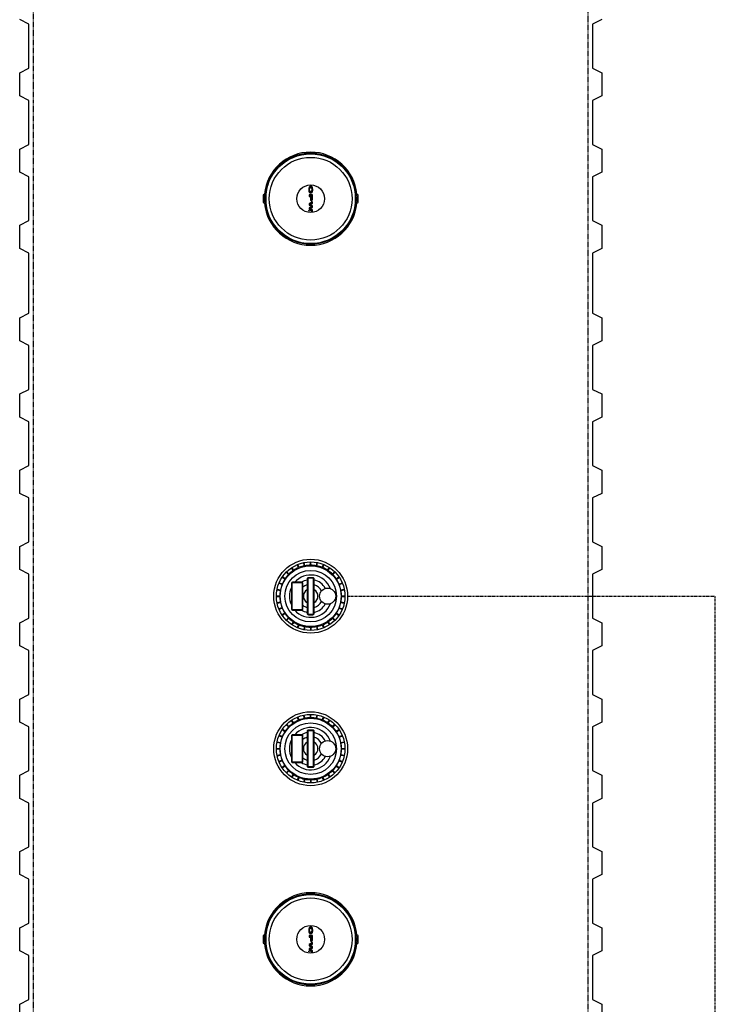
# Model space of a CAD drawing. Extents: x -18027 to -11651, y 1687 to 5059.
# Tile 95 of 170: x -15669 to -15518, y 3810 to 4023. Entities that reach past the tile are written whole.
import ezdxf

# ---------------------------------------------------------------- set-up
doc = ezdxf.new("R2010")
doc.units = 0
doc.header["$MEASUREMENT"] = 0
doc.linetypes.add('HIDDEN3', pattern=[0.1875, 0.125, -0.0625])
doc.linetypes.add('VENT', pattern=[0.04, 0.02, -0.02])
for name, color, linetype in [('PIPING-VENT', 3, 'VENT'), ('TANK-MANHOLE', 2, 'CONTINUOUS'), ('TANK-UST', 5, 'CONTINUOUS')]:
    doc.layers.add(name, color=color, linetype=linetype)

msp = doc.modelspace()

# ---------------------------------------------------------------- hatches: boundary and pattern name
at = {"layer": 'TANK-MANHOLE', "linetype": 'Continuous'}
h = msp.add_hatch(color=1, dxfattribs=at)
h.paths.add_polyline_path([(-15605.87, 3985.44), (-15605.83, 3985.51), (-15605.79, 3985.59), (-15605.76, 3985.67), (-15605.73, 3985.77), (-15605.71, 3985.88), (-15605.7, 3985.99), (-15605.7, 3986.1), (-15605.7, 3986.21), (-15605.71, 3986.32), (-15605.72, 3986.43), (-15605.75, 3986.53), (-15605.77, 3986.62), (-15605.81, 3986.71), (-15605.85, 3986.78), (-15605.89, 3986.84), (-15605.94, 3986.88), (-15605.98, 3986.91), (-15606.01, 3986.92), (-15606.07, 3986.93), (-15606.12, 3986.92), (-15606.17, 3986.9), (-15606.22, 3986.86), (-15606.25, 3986.83), (-15606.28, 3986.78), (-15606.32, 3986.71), (-15606.36, 3986.62), (-15606.38, 3986.53), (-15606.41, 3986.43), (-15606.42, 3986.32), (-15606.43, 3986.21), (-15606.43, 3986.1), (-15606.43, 3985.98), (-15606.42, 3985.88), (-15606.4, 3985.77), (-15606.37, 3985.67), (-15606.34, 3985.59), (-15606.3, 3985.51), (-15606.26, 3985.44), (-15606.22, 3985.39), (-15606.17, 3985.35), (-15606.12, 3985.33), (-15606.07, 3985.32), (-15606.01, 3985.33), (-15605.96, 3985.35), (-15605.92, 3985.39)])
h.paths.add_polyline_path([(-15605.97, 3985.68), (-15606.02, 3985.65), (-15606.07, 3985.65), (-15606.11, 3985.65), (-15606.15, 3985.68), (-15606.2, 3985.72), (-15606.23, 3985.77), (-15606.26, 3985.84), (-15606.29, 3985.91), (-15606.31, 3985.99), (-15606.31, 3986.08), (-15606.31, 3986.17), (-15606.31, 3986.26), (-15606.29, 3986.34), (-15606.26, 3986.41), (-15606.23, 3986.48), (-15606.2, 3986.53), (-15606.15, 3986.57), (-15606.11, 3986.6), (-15606.07, 3986.61), (-15606.02, 3986.6), (-15605.98, 3986.57), (-15605.93, 3986.53), (-15605.9, 3986.48), (-15605.87, 3986.41), (-15605.84, 3986.34), (-15605.83, 3986.26), (-15605.82, 3986.17), (-15605.82, 3986.08), (-15605.83, 3985.99), (-15605.84, 3985.91), (-15605.87, 3985.84), (-15605.9, 3985.77), (-15605.93, 3985.72)], flags=16)
h = msp.add_hatch(color=1, dxfattribs=at)
h.paths.add_polyline_path([(-15605.73, 3983.92), (-15605.71, 3984), (-15605.7, 3984.08), (-15605.7, 3984.16), (-15605.7, 3984.97), (-15606.43, 3984.97), (-15606.43, 3984.63), (-15606.15, 3984.63), (-15606.15, 3984.16), (-15606.14, 3984.08), (-15606.13, 3984), (-15606.12, 3983.92), (-15606.09, 3983.85), (-15606.06, 3983.79), (-15606.02, 3983.75), (-15605.98, 3983.72), (-15605.94, 3983.7), (-15605.9, 3983.7), (-15605.86, 3983.72), (-15605.82, 3983.75), (-15605.79, 3983.79), (-15605.76, 3983.85)])
h.paths.add_polyline_path([(-15605.81, 3984.63), (-15605.81, 3984.16), (-15605.82, 3984.11), (-15605.83, 3984.05), (-15605.84, 3984), (-15605.87, 3983.97), (-15605.89, 3983.94), (-15605.92, 3983.94), (-15605.95, 3983.94), (-15605.98, 3983.97), (-15606, 3984), (-15606.02, 3984.05), (-15606.03, 3984.11), (-15606.03, 3984.16), (-15606.03, 3984.63)], flags=16)
for points in [[(-15606.44, 3981.64, 1), (-15606.44, 3981.49, 1)], [(-15605.7, 3983.15), (-15605.7, 3983.51), (-15606.43, 3983.04), (-15606.43, 3982.73), (-15605.87, 3982.46), (-15606.43, 3982.18), (-15606.43, 3981.87), (-15605.7, 3981.41), (-15605.7, 3981.77), (-15606.26, 3982.02), (-15605.7, 3982.28), (-15605.7, 3982.64), (-15606.26, 3982.89)], [(-15605.7, 3822.9), (-15605.7, 3823.26), (-15606.43, 3822.79), (-15606.43, 3822.48), (-15605.87, 3822.21), (-15606.43, 3821.93), (-15606.43, 3821.62), (-15605.7, 3821.16), (-15605.7, 3821.52), (-15606.26, 3821.77), (-15605.7, 3822.03), (-15605.7, 3822.39), (-15606.26, 3822.64)], [(-15606.44, 3821.39, 1), (-15606.44, 3821.24, 1)]]:
    msp.add_hatch(color=1, dxfattribs=at).paths.add_polyline_path(points)
h = msp.add_hatch(color=1, dxfattribs=at)
h.paths.add_polyline_path([(-15605.87, 3825.19), (-15605.83, 3825.26), (-15605.79, 3825.34), (-15605.76, 3825.42), (-15605.73, 3825.52), (-15605.71, 3825.63), (-15605.7, 3825.74), (-15605.7, 3825.85), (-15605.7, 3825.96), (-15605.71, 3826.07), (-15605.72, 3826.18), (-15605.75, 3826.28), (-15605.77, 3826.37), (-15605.81, 3826.46), (-15605.85, 3826.53), (-15605.89, 3826.59), (-15605.94, 3826.63), (-15605.98, 3826.66), (-15606.01, 3826.67), (-15606.07, 3826.68), (-15606.12, 3826.67), (-15606.17, 3826.65), (-15606.22, 3826.61), (-15606.25, 3826.58), (-15606.28, 3826.53), (-15606.32, 3826.46), (-15606.36, 3826.37), (-15606.38, 3826.28), (-15606.41, 3826.18), (-15606.42, 3826.07), (-15606.43, 3825.96), (-15606.43, 3825.85), (-15606.43, 3825.73), (-15606.42, 3825.63), (-15606.4, 3825.52), (-15606.37, 3825.42), (-15606.34, 3825.34), (-15606.3, 3825.26), (-15606.26, 3825.19), (-15606.22, 3825.14), (-15606.17, 3825.1), (-15606.12, 3825.08), (-15606.07, 3825.07), (-15606.01, 3825.08), (-15605.96, 3825.1), (-15605.92, 3825.14)])
h.paths.add_polyline_path([(-15605.97, 3825.43), (-15606.02, 3825.4), (-15606.07, 3825.4), (-15606.11, 3825.4), (-15606.15, 3825.43), (-15606.2, 3825.47), (-15606.23, 3825.52), (-15606.26, 3825.59), (-15606.29, 3825.66), (-15606.31, 3825.74), (-15606.31, 3825.83), (-15606.31, 3825.92), (-15606.31, 3826.01), (-15606.29, 3826.09), (-15606.26, 3826.16), (-15606.23, 3826.23), (-15606.2, 3826.28), (-15606.15, 3826.32), (-15606.11, 3826.35), (-15606.07, 3826.36), (-15606.02, 3826.35), (-15605.98, 3826.32), (-15605.93, 3826.28), (-15605.9, 3826.23), (-15605.87, 3826.16), (-15605.84, 3826.09), (-15605.83, 3826.01), (-15605.82, 3825.92), (-15605.82, 3825.83), (-15605.83, 3825.74), (-15605.84, 3825.66), (-15605.87, 3825.59), (-15605.9, 3825.52), (-15605.93, 3825.47)], flags=16)
h = msp.add_hatch(color=1, dxfattribs=at)
h.paths.add_polyline_path([(-15605.73, 3823.67), (-15605.71, 3823.75), (-15605.7, 3823.83), (-15605.7, 3823.91), (-15605.7, 3824.72), (-15606.43, 3824.72), (-15606.43, 3824.38), (-15606.15, 3824.38), (-15606.15, 3823.91), (-15606.14, 3823.83), (-15606.13, 3823.75), (-15606.12, 3823.67), (-15606.09, 3823.6), (-15606.06, 3823.54), (-15606.02, 3823.5), (-15605.98, 3823.47), (-15605.94, 3823.45), (-15605.9, 3823.45), (-15605.86, 3823.47), (-15605.82, 3823.5), (-15605.79, 3823.54), (-15605.76, 3823.6)])
h.paths.add_polyline_path([(-15605.81, 3824.38), (-15605.81, 3823.91), (-15605.82, 3823.86), (-15605.83, 3823.8), (-15605.84, 3823.75), (-15605.87, 3823.72), (-15605.89, 3823.69), (-15605.92, 3823.69), (-15605.95, 3823.69), (-15605.98, 3823.72), (-15606, 3823.75), (-15606.02, 3823.8), (-15606.03, 3823.86), (-15606.03, 3823.91), (-15606.03, 3824.38)], flags=16)

# ---------------------------------------------------------------- linework, layer by layer
at = {"layer": 'PIPING-VENT', "ltscale": 3}
for p in [(-15598.08, 3898.16), (-15518.48, 3645.38)]:
    msp.add_line(p, (-15518.48, 3898.16), dxfattribs=at)
at = {"layer": 'TANK-MANHOLE', "color": 1, "linetype": 'Continuous'}
for p, q in [((-15616.19, 3984.82), (-15615.93, 3985.08)), ((-15608.7, 3904.33), (-15608.97, 3904.98)), ((-15608.59, 3904.38), (-15608.86, 3905.03)), ((-15607.45, 3904.73), (-15607.59, 3905.42)), ((-15607.33, 3904.75), (-15607.46, 3905.44)), ((-15606.14, 3904.87), (-15606.14, 3905.57)), ((-15606.02, 3904.87), (-15606.02, 3905.57)), ((-15604.83, 3904.75), (-15604.7, 3905.44)), ((-15604.71, 3904.73), (-15604.57, 3905.42)), ((-15603.57, 3904.38), (-15603.3, 3905.03)), ((-15603.46, 3904.33), (-15603.19, 3904.98)), ((-15610.86, 3902.86), (-15611.36, 3903.36)), ((-15610.78, 3902.95), (-15611.27, 3903.45)), ((-15609.86, 3903.7), (-15610.25, 3904.29)), ((-15609.75, 3903.77), (-15610.14, 3904.36)), ((-15602.41, 3903.77), (-15602.02, 3904.36)), ((-15602.3, 3903.7), (-15601.91, 3904.29)), ((-15601.39, 3902.95), (-15600.89, 3903.44)), ((-15601.3, 3902.86), (-15600.8, 3903.36)), ((-15612.3, 3900.67), (-15612.95, 3900.94)), ((-15612.25, 3900.79), (-15612.9, 3901.06)), ((-15611.69, 3901.84), (-15612.27, 3902.23)), ((-15611.62, 3901.94), (-15612.2, 3902.33)), ((-15600.54, 3901.94), (-15599.96, 3902.33)), ((-15600.47, 3901.83), (-15599.89, 3902.23)), ((-15599.91, 3900.79), (-15599.26, 3901.05)), ((-15599.86, 3900.67), (-15599.22, 3900.94)), ((-15612.67, 3899.34), (-15613.36, 3899.47)), ((-15612.64, 3899.46), (-15613.33, 3899.59)), ((-15599.52, 3899.53), (-15598.83, 3899.67)), ((-15599.5, 3899.41), (-15598.81, 3899.55)), ((-15612.78, 3898.15), (-15613.49, 3898.15)), ((-15612.78, 3898.03), (-15613.49, 3898.03)), ((-15612.67, 3896.84), (-15613.36, 3896.71)), ((-15612.64, 3896.72), (-15613.33, 3896.58)), ((-15599.52, 3896.79), (-15598.83, 3896.66)), ((-15599.5, 3896.92), (-15598.81, 3896.78)), ((-15599.38, 3898.23), (-15598.68, 3898.23)), ((-15599.38, 3898.1), (-15598.68, 3898.1)), ((-15612.3, 3895.66), (-15612.95, 3895.39)), ((-15612.25, 3895.54), (-15612.9, 3895.27)), ((-15611.69, 3894.49), (-15612.27, 3894.1)), ((-15611.62, 3894.39), (-15612.21, 3894)), ((-15600.54, 3894.39), (-15599.96, 3894)), ((-15600.47, 3894.49), (-15599.89, 3894.1)), ((-15599.91, 3895.54), (-15599.26, 3895.27)), ((-15599.87, 3895.66), (-15599.22, 3895.39)), ((-15610.87, 3893.47), (-15611.36, 3892.97)), ((-15610.78, 3893.38), (-15611.28, 3892.88)), ((-15609.86, 3892.63), (-15610.25, 3892.04)), ((-15609.75, 3892.56), (-15610.15, 3891.97)), ((-15602.41, 3892.56), (-15602.02, 3891.97)), ((-15602.31, 3892.63), (-15601.92, 3892.04)), ((-15601.39, 3893.38), (-15600.89, 3892.88)), ((-15601.3, 3893.47), (-15600.8, 3892.97)), ((-15608.71, 3892), (-15608.97, 3891.35)), ((-15608.59, 3891.95), (-15608.86, 3891.3)), ((-15607.45, 3891.6), (-15607.59, 3890.91)), ((-15607.33, 3891.58), (-15607.47, 3890.89)), ((-15606.15, 3891.46), (-15606.15, 3890.76)), ((-15606.02, 3891.46), (-15606.02, 3890.76)), ((-15604.84, 3891.58), (-15604.7, 3890.89)), ((-15604.71, 3891.6), (-15604.58, 3890.91)), ((-15603.58, 3891.95), (-15603.31, 3891.3)), ((-15603.46, 3892), (-15603.19, 3891.35)), ((-15609.86, 3870.7), (-15610.25, 3871.29)), ((-15609.75, 3870.77), (-15610.14, 3871.36)), ((-15608.7, 3871.33), (-15608.97, 3871.98)), ((-15608.59, 3871.38), (-15608.86, 3872.03)), ((-15607.45, 3871.73), (-15607.59, 3872.42)), ((-15607.33, 3871.75), (-15607.46, 3872.44)), ((-15606.14, 3871.87), (-15606.14, 3872.57)), ((-15606.02, 3871.87), (-15606.02, 3872.57)), ((-15604.83, 3871.75), (-15604.7, 3872.44)), ((-15604.71, 3871.73), (-15604.57, 3872.42)), ((-15603.57, 3871.38), (-15603.3, 3872.03)), ((-15603.46, 3871.33), (-15603.19, 3871.98)), ((-15602.41, 3870.77), (-15602.02, 3871.36)), ((-15602.3, 3870.7), (-15601.91, 3871.29)), ((-15611.69, 3868.84), (-15612.27, 3869.23)), ((-15611.62, 3868.94), (-15612.2, 3869.33)), ((-15610.86, 3869.86), (-15611.36, 3870.36)), ((-15610.78, 3869.95), (-15611.27, 3870.45)), ((-15601.39, 3869.95), (-15600.89, 3870.44)), ((-15601.3, 3869.86), (-15600.8, 3870.36)), ((-15600.54, 3868.94), (-15599.96, 3869.33)), ((-15600.47, 3868.83), (-15599.89, 3869.23)), ((-15612.64, 3866.46), (-15613.33, 3866.59)), ((-15612.3, 3867.67), (-15612.95, 3867.94)), ((-15612.25, 3867.79), (-15612.9, 3868.06)), ((-15599.91, 3867.79), (-15599.26, 3868.05)), ((-15599.86, 3867.67), (-15599.22, 3867.94)), ((-15599.52, 3866.53), (-15598.83, 3866.67)), ((-15612.78, 3865.15), (-15613.49, 3865.15)), ((-15612.78, 3865.03), (-15613.49, 3865.03)), ((-15612.67, 3866.34), (-15613.36, 3866.47)), ((-15599.5, 3866.41), (-15598.81, 3866.55)), ((-15599.38, 3865.23), (-15598.68, 3865.23)), ((-15599.38, 3865.1), (-15598.68, 3865.1)), ((-15612.67, 3863.84), (-15613.36, 3863.71)), ((-15612.64, 3863.72), (-15613.33, 3863.58)), ((-15612.3, 3862.66), (-15612.95, 3862.39)), ((-15612.25, 3862.54), (-15612.9, 3862.27)), ((-15599.91, 3862.54), (-15599.26, 3862.27)), ((-15599.87, 3862.66), (-15599.22, 3862.39)), ((-15599.52, 3863.79), (-15598.83, 3863.66)), ((-15599.5, 3863.92), (-15598.81, 3863.78)), ((-15611.69, 3861.49), (-15612.27, 3861.1)), ((-15611.62, 3861.39), (-15612.21, 3861)), ((-15610.87, 3860.47), (-15611.36, 3859.97)), ((-15610.78, 3860.38), (-15611.28, 3859.88)), ((-15601.39, 3860.38), (-15600.89, 3859.88)), ((-15601.3, 3860.47), (-15600.8, 3859.97)), ((-15600.54, 3861.39), (-15599.96, 3861)), ((-15600.47, 3861.49), (-15599.89, 3861.1)), ((-15609.86, 3859.63), (-15610.25, 3859.04)), ((-15609.75, 3859.56), (-15610.15, 3858.97)), ((-15608.71, 3859), (-15608.97, 3858.35)), ((-15608.59, 3858.95), (-15608.86, 3858.3)), ((-15607.45, 3858.6), (-15607.59, 3857.91)), ((-15607.33, 3858.58), (-15607.47, 3857.89)), ((-15606.15, 3858.46), (-15606.15, 3857.76)), ((-15606.02, 3858.46), (-15606.02, 3857.76)), ((-15604.84, 3858.58), (-15604.7, 3857.89)), ((-15604.71, 3858.6), (-15604.58, 3857.91)), ((-15603.58, 3858.95), (-15603.31, 3858.3)), ((-15603.46, 3859), (-15603.19, 3858.35)), ((-15602.41, 3859.56), (-15602.02, 3858.97)), ((-15602.31, 3859.63), (-15601.92, 3859.04)), ((-15616.19, 3824.57), (-15615.93, 3824.83))]:
    msp.add_line(p, q, dxfattribs=at)
for points in [[(-15595.79, 3983.46), (-15595.79, 3984.87, 0.196009), (-15595.81, 3984.92), (-15596.06, 3985.17, 0.904676), (-15616.1, 3985.17), (-15616.35, 3984.91, 0.196009), (-15616.37, 3984.87), (-15616.37, 3983.46, 0.196009), (-15616.35, 3983.41), (-15616.1, 3983.16, 0.904815), (-15596.06, 3983.16), (-15595.81, 3983.42, 0.196009)], [(-15615.84, 3983.27, 0.912363), (-15596.33, 3983.27), (-15596.4, 3983.31, 0.044356), (-15596.4, 3985.03), (-15596.33, 3985.06, 0.912363), (-15615.84, 3985.06), (-15615.76, 3985.02, 0.044356), (-15615.76, 3983.3)], [(-15615.79, 3984.99), (-15615.86, 3985.02), (-15616.1, 3984.78), (-15616.1, 3983.54), (-15615.86, 3983.3), (-15615.79, 3983.33, -0.042659)], [(-15596.37, 3985), (-15596.31, 3985.02), (-15596.07, 3984.78), (-15596.07, 3983.55), (-15596.31, 3983.31), (-15596.37, 3983.34, 0.042659)], [(-15608, 3895.16, 0.414214), (-15607.75, 3895.41), (-15607.75, 3900.91, 0.414214), (-15608, 3901.16), (-15610, 3901.16, 0.414214), (-15610.25, 3900.91), (-15610.25, 3895.41, 0.414214), (-15610, 3895.16)], [(-15608, 3895.29, 0.414214), (-15607.88, 3895.41), (-15607.87, 3900.91, 0.414214), (-15608, 3901.04), (-15610, 3901.04, 0.414214), (-15610.12, 3900.91), (-15610.13, 3895.41, 0.414214), (-15610, 3895.29)], [(-15605.58, 3894.16, 0.414214), (-15605.33, 3894.41), (-15605.33, 3901.91, 0.414214), (-15605.58, 3902.16), (-15606.58, 3902.16, 0.414214), (-15606.83, 3901.91), (-15606.83, 3894.41, 0.414214), (-15606.58, 3894.16)], [(-15605.58, 3894.29, 0.414214), (-15605.46, 3894.41), (-15605.46, 3901.91, 0.414214), (-15605.58, 3902.04), (-15606.58, 3902.04, 0.414214), (-15606.71, 3901.91), (-15606.71, 3894.41, 0.414214), (-15606.58, 3894.29)], [(-15605.58, 3861.16, 0.414214), (-15605.33, 3861.41), (-15605.33, 3868.91, 0.414214), (-15605.58, 3869.16), (-15606.58, 3869.16, 0.414214), (-15606.83, 3868.91), (-15606.83, 3861.41, 0.414214), (-15606.58, 3861.16)], [(-15605.58, 3861.29, 0.414214), (-15605.46, 3861.41), (-15605.46, 3868.91, 0.414214), (-15605.58, 3869.04), (-15606.58, 3869.04, 0.414214), (-15606.71, 3868.91), (-15606.71, 3861.41, 0.414214), (-15606.58, 3861.29)], [(-15608, 3862.16, 0.414214), (-15607.75, 3862.41), (-15607.75, 3867.91, 0.414214), (-15608, 3868.16), (-15610, 3868.16, 0.414214), (-15610.25, 3867.91), (-15610.25, 3862.41, 0.414214), (-15610, 3862.16)], [(-15608, 3862.29, 0.414214), (-15607.88, 3862.41), (-15607.87, 3867.91, 0.414214), (-15608, 3868.04), (-15610, 3868.04, 0.414214), (-15610.12, 3867.91), (-15610.13, 3862.41, 0.414214), (-15610, 3862.29)], [(-15595.79, 3823.21), (-15595.79, 3824.62, 0.196009), (-15595.81, 3824.67), (-15596.06, 3824.92, 0.904676), (-15616.1, 3824.92), (-15616.35, 3824.66, 0.196009), (-15616.37, 3824.62), (-15616.37, 3823.21, 0.196009), (-15616.35, 3823.16), (-15616.1, 3822.91, 0.904815), (-15596.06, 3822.91), (-15595.81, 3823.17, 0.196009)], [(-15615.84, 3823.02, 0.912363), (-15596.33, 3823.02), (-15596.4, 3823.06, 0.044356), (-15596.4, 3824.78), (-15596.33, 3824.81, 0.912363), (-15615.84, 3824.81), (-15615.76, 3824.77, 0.044356), (-15615.76, 3823.05)], [(-15615.79, 3824.74), (-15615.86, 3824.77), (-15616.1, 3824.53), (-15616.1, 3823.29), (-15615.86, 3823.05), (-15615.79, 3823.08, -0.042659)], [(-15596.37, 3824.75), (-15596.31, 3824.77), (-15596.07, 3824.53), (-15596.07, 3823.3), (-15596.31, 3823.06), (-15596.37, 3823.09, 0.042659)]]:
    msp.add_lwpolyline(points, format="xyb", close=True, dxfattribs=at)
for points in [[(-15606.07, 3985.32), (-15606.12, 3985.33), (-15606.17, 3985.35), (-15606.22, 3985.39), (-15606.26, 3985.44), (-15606.3, 3985.51), (-15606.34, 3985.59), (-15606.37, 3985.67), (-15606.4, 3985.77), (-15606.42, 3985.88), (-15606.43, 3985.98), (-15606.43, 3986.1), (-15606.43, 3986.21), (-15606.42, 3986.32), (-15606.41, 3986.43), (-15606.38, 3986.53), (-15606.36, 3986.62), (-15606.32, 3986.71), (-15606.28, 3986.78), (-15606.25, 3986.83), (-15606.22, 3986.86), (-15606.17, 3986.9), (-15606.12, 3986.92), (-15606.07, 3986.93), (-15606.01, 3986.92), (-15605.98, 3986.91), (-15605.94, 3986.88), (-15605.89, 3986.84), (-15605.85, 3986.78), (-15605.81, 3986.71), (-15605.77, 3986.62), (-15605.75, 3986.53), (-15605.72, 3986.43), (-15605.71, 3986.32), (-15605.7, 3986.21), (-15605.7, 3986.1), (-15605.7, 3985.99), (-15605.71, 3985.88), (-15605.73, 3985.77), (-15605.76, 3985.67), (-15605.79, 3985.59), (-15605.83, 3985.51), (-15605.87, 3985.44), (-15605.92, 3985.39), (-15605.96, 3985.35), (-15606.01, 3985.33)], [(-15605.87, 3985.84), (-15605.9, 3985.77), (-15605.93, 3985.72), (-15605.97, 3985.68), (-15606.02, 3985.65), (-15606.07, 3985.65), (-15606.11, 3985.65), (-15606.15, 3985.68), (-15606.2, 3985.72), (-15606.23, 3985.77), (-15606.26, 3985.84), (-15606.29, 3985.91), (-15606.31, 3985.99), (-15606.31, 3986.08), (-15606.31, 3986.17), (-15606.31, 3986.26), (-15606.29, 3986.34), (-15606.26, 3986.41), (-15606.23, 3986.48), (-15606.2, 3986.53), (-15606.15, 3986.57), (-15606.11, 3986.6), (-15606.07, 3986.61), (-15606.02, 3986.6), (-15605.98, 3986.57), (-15605.93, 3986.53), (-15605.9, 3986.48), (-15605.87, 3986.41), (-15605.84, 3986.34), (-15605.83, 3986.26), (-15605.82, 3986.17), (-15605.82, 3986.08), (-15605.83, 3985.99), (-15605.84, 3985.91)], [(-15605.73, 3983.92), (-15605.71, 3984), (-15605.7, 3984.08), (-15605.7, 3984.16), (-15605.7, 3984.97), (-15606.43, 3984.97), (-15606.43, 3984.63), (-15606.15, 3984.63), (-15606.15, 3984.16), (-15606.14, 3984.08), (-15606.13, 3984), (-15606.12, 3983.92), (-15606.09, 3983.85), (-15606.06, 3983.79), (-15606.02, 3983.75), (-15605.98, 3983.72), (-15605.94, 3983.7), (-15605.9, 3983.7), (-15605.86, 3983.72), (-15605.82, 3983.75), (-15605.79, 3983.79), (-15605.76, 3983.85)], [(-15605.83, 3984.05), (-15605.82, 3984.11), (-15605.81, 3984.16), (-15605.81, 3984.63), (-15606.03, 3984.63), (-15606.03, 3984.16), (-15606.03, 3984.11), (-15606.02, 3984.05), (-15606, 3984), (-15605.98, 3983.97), (-15605.95, 3983.94), (-15605.92, 3983.94), (-15605.89, 3983.94), (-15605.87, 3983.97), (-15605.84, 3984)], [(-15606.43, 3983.04), (-15606.43, 3982.73), (-15605.87, 3982.46), (-15606.43, 3982.18), (-15606.43, 3981.87), (-15605.7, 3981.41), (-15605.7, 3981.77), (-15606.26, 3982.02), (-15605.7, 3982.28), (-15605.7, 3982.64), (-15606.26, 3982.89), (-15605.7, 3983.15), (-15605.7, 3983.51)], [(-15606.07, 3825.07), (-15606.12, 3825.08), (-15606.17, 3825.1), (-15606.22, 3825.14), (-15606.26, 3825.19), (-15606.3, 3825.26), (-15606.34, 3825.34), (-15606.37, 3825.42), (-15606.4, 3825.52), (-15606.42, 3825.63), (-15606.43, 3825.73), (-15606.43, 3825.85), (-15606.43, 3825.96), (-15606.42, 3826.07), (-15606.41, 3826.18), (-15606.38, 3826.28), (-15606.36, 3826.37), (-15606.32, 3826.46), (-15606.28, 3826.53), (-15606.25, 3826.58), (-15606.22, 3826.61), (-15606.17, 3826.65), (-15606.12, 3826.67), (-15606.07, 3826.68), (-15606.01, 3826.67), (-15605.98, 3826.66), (-15605.94, 3826.63), (-15605.89, 3826.59), (-15605.85, 3826.53), (-15605.81, 3826.46), (-15605.77, 3826.37), (-15605.75, 3826.28), (-15605.72, 3826.18), (-15605.71, 3826.07), (-15605.7, 3825.96), (-15605.7, 3825.85), (-15605.7, 3825.74), (-15605.71, 3825.63), (-15605.73, 3825.52), (-15605.76, 3825.42), (-15605.79, 3825.34), (-15605.83, 3825.26), (-15605.87, 3825.19), (-15605.92, 3825.14), (-15605.96, 3825.1), (-15606.01, 3825.08)], [(-15605.87, 3825.59), (-15605.9, 3825.52), (-15605.93, 3825.47), (-15605.97, 3825.43), (-15606.02, 3825.4), (-15606.07, 3825.4), (-15606.11, 3825.4), (-15606.15, 3825.43), (-15606.2, 3825.47), (-15606.23, 3825.52), (-15606.26, 3825.59), (-15606.29, 3825.66), (-15606.31, 3825.74), (-15606.31, 3825.83), (-15606.31, 3825.92), (-15606.31, 3826.01), (-15606.29, 3826.09), (-15606.26, 3826.16), (-15606.23, 3826.23), (-15606.2, 3826.28), (-15606.15, 3826.32), (-15606.11, 3826.35), (-15606.07, 3826.36), (-15606.02, 3826.35), (-15605.98, 3826.32), (-15605.93, 3826.28), (-15605.9, 3826.23), (-15605.87, 3826.16), (-15605.84, 3826.09), (-15605.83, 3826.01), (-15605.82, 3825.92), (-15605.82, 3825.83), (-15605.83, 3825.74), (-15605.84, 3825.66)], [(-15605.73, 3823.67), (-15605.71, 3823.75), (-15605.7, 3823.83), (-15605.7, 3823.91), (-15605.7, 3824.72), (-15606.43, 3824.72), (-15606.43, 3824.38), (-15606.15, 3824.38), (-15606.15, 3823.91), (-15606.14, 3823.83), (-15606.13, 3823.75), (-15606.12, 3823.67), (-15606.09, 3823.6), (-15606.06, 3823.54), (-15606.02, 3823.5), (-15605.98, 3823.47), (-15605.94, 3823.45), (-15605.9, 3823.45), (-15605.86, 3823.47), (-15605.82, 3823.5), (-15605.79, 3823.54), (-15605.76, 3823.6)], [(-15605.83, 3823.8), (-15605.82, 3823.86), (-15605.81, 3823.91), (-15605.81, 3824.38), (-15606.03, 3824.38), (-15606.03, 3823.91), (-15606.03, 3823.86), (-15606.02, 3823.8), (-15606, 3823.75), (-15605.98, 3823.72), (-15605.95, 3823.69), (-15605.92, 3823.69), (-15605.89, 3823.69), (-15605.87, 3823.72), (-15605.84, 3823.75)], [(-15606.43, 3822.79), (-15606.43, 3822.48), (-15605.87, 3822.21), (-15606.43, 3821.93), (-15606.43, 3821.62), (-15605.7, 3821.16), (-15605.7, 3821.52), (-15606.26, 3821.77), (-15605.7, 3822.03), (-15605.7, 3822.39), (-15606.26, 3822.64), (-15605.7, 3822.9), (-15605.7, 3823.26)]]:
    msp.add_lwpolyline(points, close=True, dxfattribs=at)
for centre, radius in [((-15606.08, 3984.16), 9.71), ((-15606.08, 3984.16), 8.95), ((-15606.08, 3984.16), 2.98), ((-15606.44, 3981.56), 0.0755), ((-15606.08, 3898.16), 8), ((-15606.08, 3898.16), 7.41), ((-15606.08, 3898.16), 6.58), ((-15606.08, 3898.16), 5.58), ((-15602.41, 3898.16), 1.75), ((-15606.08, 3865.16), 8), ((-15606.08, 3865.16), 7.41), ((-15606.08, 3865.16), 6.58), ((-15606.08, 3865.16), 5.58), ((-15602.41, 3865.16), 1.75), ((-15606.08, 3823.91), 9.71), ((-15606.08, 3823.91), 8.95), ((-15606.08, 3823.91), 2.98), ((-15606.44, 3821.31), 0.0755)]:
    msp.add_circle(centre, radius, dxfattribs=at)
for centre, radius, start, end in [((-15606.08, 3898.16), 6.7, 135.5234, 145.7049), ((-15606.08, 3898.16), 6.7, 124.2734, 134.4549), ((-15606.08, 3898.16), 6.7, 113.0234, 123.2049), ((-15606.08, 3898.16), 6.7, 101.7734, 111.9549), ((-15606.08, 3898.16), 6.7, 90.5234, 100.7049), ((-15606.08, 3898.16), 6.7, 79.2734, 89.4549), ((-15606.08, 3898.16), 6.7, 68.0234, 78.2049), ((-15606.08, 3898.16), 6.7, 56.7734, 66.9549), ((-15606.08, 3898.16), 6.7, 45.5234, 55.7049), ((-15606.08, 3898.16), 6.7, 34.2734, 44.4549), ((-15606.08, 3898.16), 6.7, 158.0234, 168.2049), ((-15606.08, 3898.16), 6.7, 146.7734, 156.9549), ((-15606.08, 3898.16), 4.58, 21.0269, 139.0445), ((-15606.08, 3898.16), 3.58, 102.0894, 123.0078), ((-15606.08, 3898.16), 3.58, 27.8907, 77.8889), ((-15606.08, 3898.16), 6.7, 23.0234, 33.2049), ((-15606.08, 3898.16), 6.7, 11.7734, 21.9549), ((-15606.08, 3898.16), 6.7, 169.2734, 179.4549), ((-15606.08, 3898.16), 4.58, 155.5565, 204.4218), ((-15606.08, 3898.16), 2.58, 106.9034, 130.3057), ((-15606.08, 3898.16), 1.58, 118.37, 241.6082), ((-15606.08, 3898.16), 2.58, 25.6526, 73.0749), ((-15606.08, 3898.16), 1.58, 298.37, 61.6082), ((-15606.08, 3898.16), 6.7, 0.5234, 10.7049), ((-15606.08, 3898.16), 6.7, 180.5234, 190.7049), ((-15606.08, 3898.16), 6.7, 191.7734, 201.9549), ((-15606.08, 3898.16), 4.58, 220.9338, 338.9514), ((-15606.08, 3898.16), 2.58, 286.9034, 334.3256), ((-15606.08, 3898.16), 3.58, 282.0894, 332.0876), ((-15606.08, 3898.16), 6.7, 338.0234, 348.2049), ((-15606.08, 3898.16), 6.7, 349.2734, 359.4549), ((-15606.08, 3898.16), 6.7, 203.0234, 213.2049), ((-15606.08, 3898.16), 6.7, 214.2734, 224.4549), ((-15606.08, 3898.16), 3.58, 236.9704, 257.8889), ((-15606.08, 3898.16), 2.58, 229.6726, 253.0749), ((-15606.08, 3898.16), 6.7, 315.5234, 325.7049), ((-15606.08, 3898.16), 6.7, 326.7734, 336.9549), ((-15606.08, 3898.16), 6.7, 225.5234, 235.7049), ((-15606.08, 3898.16), 6.7, 236.7734, 246.9549), ((-15606.08, 3898.16), 6.7, 293.0234, 303.2049), ((-15606.08, 3898.16), 6.7, 304.2734, 314.4549), ((-15606.08, 3898.16), 6.7, 248.0234, 258.2049), ((-15606.08, 3898.16), 6.7, 259.2734, 269.4549), ((-15606.08, 3898.16), 6.7, 270.5234, 280.7049), ((-15606.08, 3898.16), 6.7, 281.7734, 291.9549), ((-15606.08, 3865.16), 6.7, 113.0234, 123.2049), ((-15606.08, 3865.16), 6.7, 101.7734, 111.9549), ((-15606.08, 3865.16), 6.7, 90.5234, 100.7049), ((-15606.08, 3865.16), 6.7, 79.2734, 89.4549), ((-15606.08, 3865.16), 6.7, 68.0234, 78.2049), ((-15606.08, 3865.16), 6.7, 56.7734, 66.9549), ((-15606.08, 3865.16), 6.7, 146.7734, 156.9549), ((-15606.08, 3865.16), 6.7, 135.5234, 145.7049), ((-15606.08, 3865.16), 6.7, 124.2734, 134.4549), ((-15606.08, 3865.16), 4.58, 21.0269, 139.0445), ((-15606.08, 3865.16), 6.7, 45.5234, 55.7049), ((-15606.08, 3865.16), 6.7, 34.2734, 44.4549), ((-15606.08, 3865.16), 6.7, 23.0234, 33.2049), ((-15606.08, 3865.16), 6.7, 158.0234, 168.2049), ((-15606.08, 3865.16), 4.58, 155.5565, 204.4218), ((-15606.08, 3865.16), 3.58, 102.0894, 123.0078), ((-15606.08, 3865.16), 2.58, 106.9034, 130.3057), ((-15606.08, 3865.16), 3.58, 27.8907, 77.8889), ((-15606.08, 3865.16), 2.58, 25.6526, 73.0749), ((-15606.08, 3865.16), 6.7, 11.7734, 21.9549), ((-15606.08, 3865.16), 6.7, 169.2734, 179.4549), ((-15606.08, 3865.16), 6.7, 180.5234, 190.7049), ((-15606.08, 3865.16), 1.58, 118.37, 241.6082), ((-15606.08, 3865.16), 1.58, 298.37, 61.6082), ((-15606.08, 3865.16), 6.7, 0.5234, 10.7049), ((-15606.08, 3865.16), 6.7, 349.2734, 359.4549), ((-15606.08, 3865.16), 6.7, 191.7734, 201.9549), ((-15606.08, 3865.16), 6.7, 203.0234, 213.2049), ((-15606.08, 3865.16), 4.58, 220.9338, 338.9514), ((-15606.08, 3865.16), 2.58, 229.6726, 253.0749), ((-15606.08, 3865.16), 2.58, 286.9034, 334.3256), ((-15606.08, 3865.16), 3.58, 282.0894, 332.0876), ((-15606.08, 3865.16), 6.7, 326.7734, 336.9549), ((-15606.08, 3865.16), 6.7, 338.0234, 348.2049), ((-15606.08, 3865.16), 6.7, 214.2734, 224.4549), ((-15606.08, 3865.16), 6.7, 225.5234, 235.7049), ((-15606.08, 3865.16), 3.58, 236.9704, 257.8889), ((-15606.08, 3865.16), 6.7, 304.2734, 314.4549), ((-15606.08, 3865.16), 6.7, 315.5234, 325.7049), ((-15606.08, 3865.16), 6.7, 236.7734, 246.9549), ((-15606.08, 3865.16), 6.7, 248.0234, 258.2049), ((-15606.08, 3865.16), 6.7, 259.2734, 269.4549), ((-15606.08, 3865.16), 6.7, 270.5234, 280.7049), ((-15606.08, 3865.16), 6.7, 281.7734, 291.9549), ((-15606.08, 3865.16), 6.7, 293.0234, 303.2049)]:
    msp.add_arc(centre, radius, start, end, dxfattribs=at)
at = {"layer": 'TANK-UST', "color": 2, "linetype": 'HIDDEN3'}
msp.add_lwpolyline([(-15546.07, 3803.91), (-15546.07, 3799.41, -0.953957), (-15666.07, 3799.41), (-15666.07, 3803.91), (-15666.07, 3811.17), (-15666.07, 3906.42), (-15666.07, 4005.44), (-15666.07, 4230.44), (-15666.07, 4234.93, -0.953957), (-15546.07, 4234.93), (-15546.07, 4230.44), (-15546.07, 4005.44), (-15546.07, 3906.42), (-15546.07, 3811.17)], format="xyb", close=True, dxfattribs=at)
at = {"layer": 'TANK-UST'}
for points in [[(-15669.07, 3804.91), (-15669.07, 3809.91), (-15667.07, 3810.91), (-15667.07, 3820.41), (-15669.07, 3821.41), (-15669.07, 3826.41), (-15667.07, 3827.41), (-15667.07, 3836.91), (-15669.07, 3837.91), (-15669.07, 3842.91), (-15667.07, 3843.91), (-15667.07, 3853.41), (-15669.07, 3854.41), (-15669.07, 3859.41), (-15667.07, 3860.41), (-15667.07, 3869.91), (-15669.07, 3870.91), (-15669.07, 3875.91), (-15667.07, 3876.91), (-15667.07, 3886.41), (-15669.07, 3887.41), (-15669.07, 3892.41), (-15667.07, 3893.41), (-15667.07, 3902.91), (-15669.07, 3903.91), (-15669.07, 3908.91), (-15667.07, 3909.91), (-15667.07, 3919.41), (-15669.07, 3920.41), (-15669.07, 3925.41), (-15667.07, 3926.41), (-15667.07, 3935.91), (-15669.07, 3936.91), (-15669.07, 3941.91), (-15667.07, 3942.91), (-15667.07, 3952.41), (-15669.07, 3953.41), (-15669.07, 3958.41), (-15667.07, 3959.41), (-15667.07, 3972.41), (-15669.07, 3973.41), (-15669.07, 3978.41), (-15667.07, 3979.41), (-15667.07, 3988.91), (-15669.07, 3989.91), (-15669.07, 3994.91), (-15667.07, 3995.91), (-15667.07, 4005.41), (-15669.07, 4006.41), (-15669.07, 4011.41), (-15667.07, 4012.41), (-15667.07, 4021.91), (-15669.07, 4022.91)], [(-15543.07, 4022.91), (-15545.07, 4021.91), (-15545.07, 4012.41), (-15543.07, 4011.41), (-15543.07, 4006.41), (-15545.07, 4005.41), (-15545.07, 3995.91), (-15543.07, 3994.91), (-15543.07, 3989.91), (-15545.07, 3988.91), (-15545.07, 3979.41), (-15543.07, 3978.41), (-15543.07, 3973.41), (-15545.07, 3972.41), (-15545.07, 3959.41), (-15543.07, 3958.41), (-15543.07, 3953.41), (-15545.07, 3952.41), (-15545.07, 3942.91), (-15543.07, 3941.91), (-15543.07, 3936.91), (-15545.07, 3935.91), (-15545.07, 3926.41), (-15543.07, 3925.41), (-15543.07, 3920.41), (-15545.07, 3919.41), (-15545.07, 3909.91), (-15543.07, 3908.91), (-15543.07, 3903.91), (-15545.07, 3902.91), (-15545.07, 3893.41), (-15543.07, 3892.41), (-15543.07, 3887.41), (-15545.07, 3886.41), (-15545.07, 3876.91), (-15543.07, 3875.91), (-15543.07, 3870.91), (-15545.07, 3869.91), (-15545.07, 3860.41), (-15543.07, 3859.41), (-15543.07, 3854.41), (-15545.07, 3853.41), (-15545.07, 3843.91), (-15543.07, 3842.91), (-15543.07, 3837.91), (-15545.07, 3836.91), (-15545.07, 3827.41), (-15543.07, 3826.41), (-15543.07, 3821.41), (-15545.07, 3820.41), (-15545.07, 3810.91), (-15543.07, 3809.91), (-15543.07, 3804.91)]]:
    msp.add_lwpolyline(points, dxfattribs=at)

doc.saveas('drawing.dxf')
